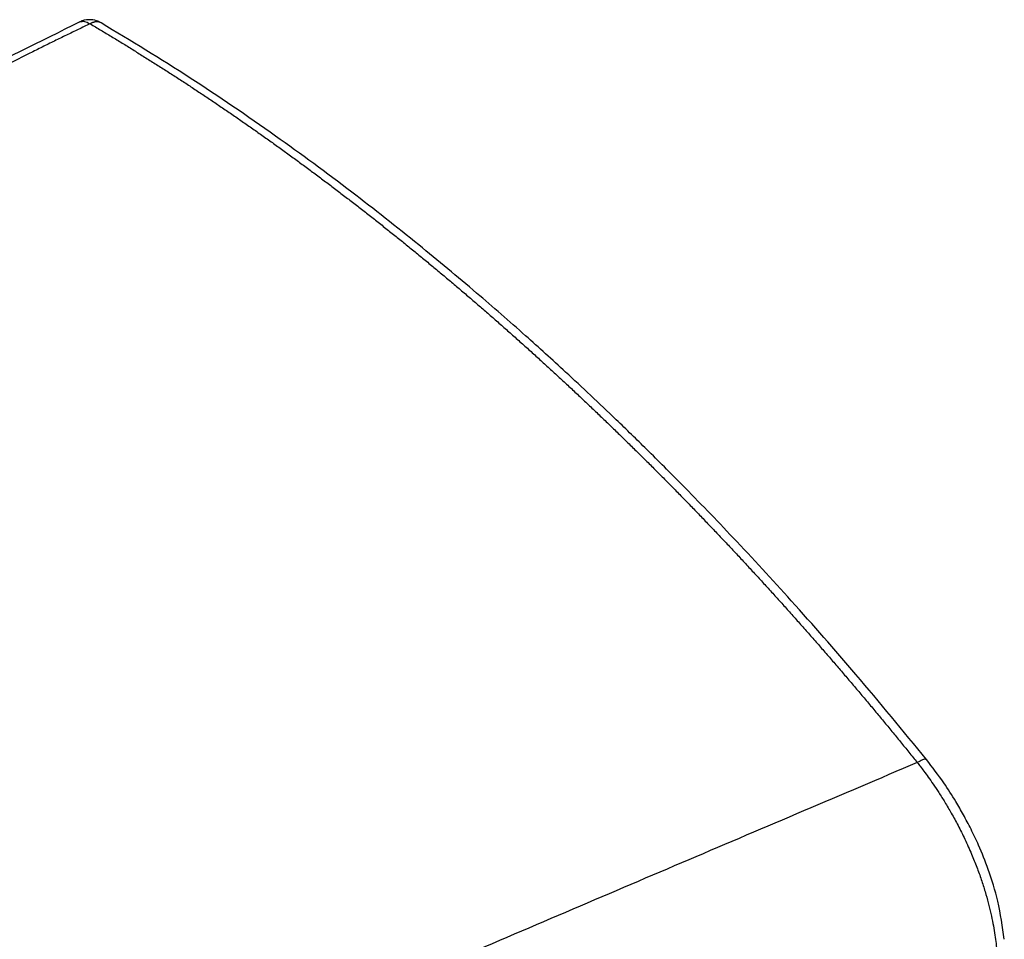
# Paper-space layout 'Web Drawing(2)' of a CAD drawing. Header units: millimetres. Extents: x 71 to 1085, y 76 to 849.
# Tile 61 of 63: x 861 to 919, y 795 to 849. Entities that reach past the tile are written whole.
import ezdxf

# ---------------------------------------------------------------- set-up
doc = ezdxf.new("R2010")
doc.units = ezdxf.units.MM

psp = doc.layouts.new('Web Drawing(2)')

# ---------------------------------------------------------------- linework, layer by layer
for points, knots in [([(864.824, 848.684), (862.463, 847.52), (857.813, 845.231), (851.335, 841.608), (846.354, 838.666), (842.671, 836.421), (840.035, 834.795), (837.147, 832.998), (833.875, 830.952), (830.197, 828.652), (826.191, 826.151), (823.409, 824.418), (821.992, 823.535)], [0, 0, 0, 0, 0.152069, 0.299342, 0.441972, 0.501691, 0.562126, 0.631256, 0.710201, 0.798966, 0.897561, 1, 1, 1, 1]), ([(865.417, 848.57), (865.187, 848.46), (864.722, 848.238), (864.023, 847.9), (863.314, 847.553), (862.596, 847.197), (861.491, 846.644), (860, 845.883), (857.356, 844.494), (853.865, 842.579), (849.281, 839.942), (845.117, 837.439), (841.344, 835.116), (838.14, 833.122), (834.689, 830.962), (831.005, 828.656), (826.991, 826.148), (824.209, 824.412), (822.728, 823.488)], [0, 0, 0, 0, 0.014703, 0.029676, 0.044918, 0.060429, 0.076211, 0.116867, 0.15838, 0.252057, 0.353855, 0.47695, 0.547958, 0.625352, 0.708864, 0.79848, 0.892737, 1, 1, 1, 1]), ([(864.825, 848.681), (864.912, 848.706), (865.088, 848.756), (865.306, 848.633), (865.417, 848.57)], [0, 0, 0, 0, 0.49249, 1, 1, 1, 1]), ([(866.066, 848.633), (865.981, 848.676), (865.753, 848.79), (865.332, 848.829), (864.978, 848.788), (864.834, 848.685), (864.827, 848.679)], [0, 0, 0, 0, 0.221125, 0.588751, 0.977858, 1, 1, 1, 1]), ([(866.066, 848.633), (866.05, 848.641), (866.018, 848.658), (865.967, 848.675), (865.917, 848.686), (865.868, 848.691), (865.82, 848.693), (865.774, 848.69), (865.731, 848.685), (865.69, 848.677), (865.651, 848.668), (865.616, 848.657), (865.583, 848.646), (865.553, 848.635), (865.527, 848.624), (865.503, 848.613), (865.482, 848.604), (865.464, 848.595), (865.45, 848.587), (865.438, 848.581), (865.428, 848.576), (865.422, 848.573), (865.418, 848.571), (865.417, 848.57)], [0, 0, 0, 0, 0.094331, 0.184016, 0.268894, 0.34886, 0.423865, 0.493902, 0.559001, 0.619219, 0.674635, 0.725342, 0.771439, 0.813033, 0.850228, 0.883127, 0.911825, 0.936411, 0.956962, 0.973546, 0.986221, 0.995028, 1, 1, 1, 1]), ([(865.417, 848.57), (865.627, 848.446), (866.047, 848.198), (866.676, 847.821), (867.304, 847.439), (867.932, 847.054), (868.558, 846.664), (869.184, 846.27), (869.81, 845.872), (870.434, 845.47), (871.058, 845.064), (871.68, 844.654), (872.302, 844.24), (872.923, 843.823), (873.542, 843.401), (874.161, 842.975), (874.779, 842.546), (875.395, 842.113), (876.011, 841.676), (876.625, 841.236), (877.239, 840.791), (877.851, 840.344), (878.462, 839.892), (879.072, 839.437), (879.68, 838.979), (880.287, 838.517), (880.893, 838.051), (881.498, 837.582), (882.102, 837.11), (882.704, 836.634), (883.305, 836.155), (883.904, 835.673), (884.502, 835.187), (885.098, 834.698), (885.693, 834.206), (886.287, 833.711), (886.879, 833.212), (887.47, 832.711), (888.059, 832.206), (888.647, 831.699), (889.233, 831.188), (889.817, 830.675), (890.4, 830.158), (890.981, 829.639), (891.56, 829.116), (892.138, 828.591), (892.714, 828.063), (893.289, 827.533), (893.862, 826.999), (894.433, 826.463), (895.002, 825.924), (895.569, 825.383), (896.135, 824.839), (896.699, 824.292), (897.261, 823.743), (897.821, 823.191), (898.379, 822.637), (898.935, 822.081), (899.49, 821.522), (900.042, 820.96), (900.593, 820.397), (901.142, 819.831), (901.688, 819.262), (902.233, 818.692), (902.776, 818.119), (903.317, 817.544), (903.855, 816.967), (904.392, 816.388), (904.927, 815.807), (905.459, 815.223), (905.99, 814.638), (906.518, 814.051), (907.044, 813.462), (907.568, 812.87), (908.09, 812.277), (908.61, 811.682), (909.128, 811.086), (909.643, 810.487), (910.157, 809.887), (910.668, 809.285), (911.177, 808.681), (911.683, 808.075), (912.188, 807.468), (912.69, 806.86), (913.19, 806.249), (913.687, 805.638), (914.017, 805.228), (914.182, 805.024)], [0, 0, 0, 0, 0.0123672, 0.0247204, 0.0370595, 0.0493845, 0.0616954, 0.0739921, 0.0862745, 0.0985427, 0.1107965, 0.1230359, 0.135261, 0.1474716, 0.1596679, 0.1718497, 0.1840172, 0.1961703, 0.2083091, 0.2204334, 0.2325435, 0.2446391, 0.2567204, 0.2687874, 0.28084, 0.2928783, 0.3049023, 0.3169119, 0.3289072, 0.3408882, 0.3528549, 0.3648072, 0.3767451, 0.3886687, 0.400578, 0.4124728, 0.4243534, 0.4362195, 0.4480713, 0.4599087, 0.4717317, 0.4835403, 0.4953345, 0.5071144, 0.5188798, 0.5306309, 0.5423676, 0.5540898, 0.5657976, 0.5774911, 0.5891701, 0.6008346, 0.6124848, 0.6241205, 0.6357418, 0.6473486, 0.658941, 0.670519, 0.6820825, 0.6936315, 0.7051661, 0.7166863, 0.728192, 0.7396833, 0.7511602, 0.7626227, 0.7740708, 0.7855045, 0.7969238, 0.8083287, 0.8197192, 0.8310954, 0.8424571, 0.8538046, 0.8651376, 0.8764562, 0.8877605, 0.8990502, 0.9103254, 0.9215861, 0.9328321, 0.9440636, 0.9552804, 0.9664824, 0.9776698, 0.9888423, 1, 1, 1, 1]), ([(914.725, 805.2), (913.347, 806.883), (910.735, 810.073), (906.917, 814.413), (903.488, 818.134), (900.637, 821.089), (898.334, 823.393), (896.538, 825.142), (894.942, 826.66), (893.16, 828.319), (890.925, 830.345), (888.041, 832.86), (884.628, 835.703), (880.677, 838.814), (876.186, 842.117), (871.258, 845.487), (867.826, 847.561), (866.075, 848.619)], [0, 0, 0, 0, 0.092851, 0.175997, 0.249425, 0.313133, 0.356371, 0.393606, 0.424838, 0.455009, 0.503141, 0.561465, 0.629983, 0.708697, 0.797607, 0.896719, 1, 1, 1, 1]), ([(914.182, 805.024), (911.949, 804.075), (907.459, 802.168), (900.69, 799.286), (893.854, 796.369), (886.949, 793.416), (879.978, 790.429), (872.938, 787.407), (865.831, 784.349), (858.656, 781.256), (853.85, 779.18), (851.436, 778.136)], [0, 0, 0, 0, 0.106787, 0.214654, 0.323603, 0.433633, 0.544745, 0.656937, 0.77021, 0.884564, 1, 1, 1, 1]), ([(914.705, 805.184), (914.703, 805.199), (914.697, 805.233), (914.609, 805.22), (914.461, 805.177), (914.292, 805.084), (914.182, 805.024)], [0, 0, 0, 0, 0.163754, 0.381752, 0.596633, 1, 1, 1, 1]), ([(914.182, 805.024), (914.24, 804.951), (914.37, 804.785), (914.585, 804.501), (914.842, 804.151), (915.136, 803.73), (915.465, 803.237), (915.823, 802.668), (916.204, 802.021), (916.6, 801.294), (917.002, 800.487), (917.371, 799.666), (917.692, 798.869), (917.957, 798.134), (918.181, 797.433), (918.369, 796.767), (918.522, 796.138), (918.645, 795.547), (918.74, 794.995), (918.812, 794.48), (918.844, 794.153), (918.859, 793.995)], [0, 0, 0, 0, 0.0223825, 0.0509107, 0.0855848, 0.1264047, 0.17337, 0.2264806, 0.2857363, 0.3511368, 0.4226816, 0.5003703, 0.5670883, 0.6310061, 0.6921234, 0.7504398, 0.805955, 0.8586689, 0.9085811, 0.9556913, 1, 1, 1, 1]), ([(919.312, 794.607), (919.207, 795.353), (919.018, 796.696), (918.437, 798.58), (917.875, 799.999), (917.437, 800.931), (917.13, 801.531), (916.837, 802.075), (916.39, 802.847), (915.683, 803.954), (915.072, 804.748), (914.725, 805.2)], [0, 0, 0, 0, 0.211309, 0.381032, 0.509468, 0.596848, 0.6373, 0.676497, 0.749878, 0.85771, 1, 1, 1, 1])]:
    psp.add_open_spline(points, degree=3, knots=knots)

doc.saveas('drawing.dxf')
